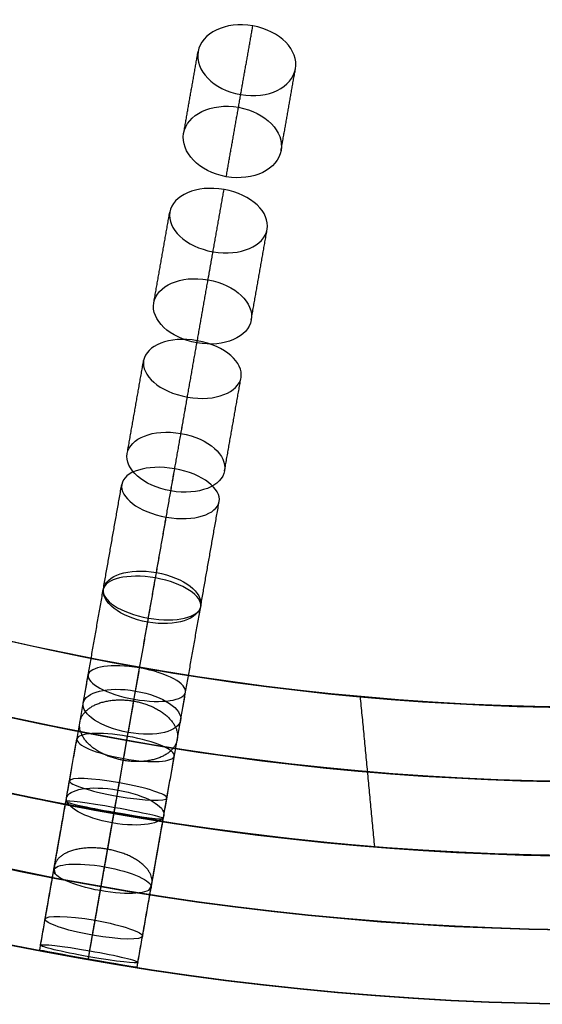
# Model space of a CAD drawing. Header units: millimetres. Extents: x -60 to 60, y -60 to 60.
# Tile 27 of 61: x -11 to -1, y -60 to -40. Entities that reach past the tile are written whole.
import ezdxf

# ---------------------------------------------------------------- set-up
doc = ezdxf.new("R2010")
doc.units = ezdxf.units.MM
doc.header["$MEASUREMENT"] = 0
doc.layers.add('Metal', color=7, linetype='Continuous', true_color=0xb2b2b2)
doc.layers.add('Opal glass', color=7, linetype='Continuous', true_color=0x7b7b7b)

msp = doc.modelspace()

# ---------------------------------------------------------------- linework, layer by layer
at = {"layer": 'Metal'}
for centre, radius in [((0.397, -0.384, 97.154), 56.961), ((0.397, -0.384, 93.154), 53.961), ((0.397, -0.384, 100.154), 53.961)]:
    msp.add_circle(centre, radius, dxfattribs=at)
for centre, radius, start, end in [((0.397, -0.384, 107.154), 56.961, 285.0362, 95.9739), ((0.397, -0.384, 107.154), 56.961, 285.0362, 95.9739), ((0.397, -0.384, 107.154), 55.461, 285.159, 95.8511), ((0.397, -0.384, 107.154), 56.961, 105.0362, 275.9739), ((0.397, -0.384, 107.154), 56.961, 105.0362, 275.9739), ((0.397, -0.384, 102.154), 56.961, 105.5646, 265.3355), ((0.397, -0.384, 107.154), 53.961, 285.2887, 95.7214), ((0.397, -0.384, 107.154), 53.961, 285.2887, 95.7214), ((0.397, -0.384, 107.154), 55.461, 105.159, 275.8511), ((0.397, -0.384, 107.154), 53.961, 105.2887, 275.7214), ((0.397, -0.384, 107.154), 53.961, 105.2887, 275.7214), ((0.39, -0.346, 97.154), 60, 180, 0), ((0.39, -0.346, 107.154), 60, 180, 0), ((0.39, -0.346, 97.154), 60, 180, 0), ((0.39, -0.346, 97.154), 58.5, 180, 360), ((0.39, -0.346, 97.154), 57, 180, 0), ((0.39, -0.346, 107.154), 57, 180, 0), ((0.39, -0.346, 97.154), 57, 180, 0), ((0.397, -0.384, 101.154), 53.961, 264.7667, 280.5051), ((0.397, -0.384, 103.154), 53.961, 264.7667, 275.7214), ((0.397, -0.384, 101.154), 56.961, 265.3355, 280.5051), ((0.397, -0.384, 103.154), 56.961, 265.3355, 275.9739)]:
    msp.add_arc(centre, radius, start, end, dxfattribs=at)
for points, knots in [([(-6.946, -41.95, 145.42), (-7.506, -41.852, 145.42), (-7.874, -41.455, 145.768), (-7.808, -41.083, 146.171), (-7.743, -40.711, 146.573), (-7.261, -40.463, 146.921), (-6.701, -40.562, 146.921), (-6.141, -40.66, 146.921), (-5.773, -41.058, 146.573), (-5.839, -41.43, 146.171), (-5.904, -41.802, 145.768), (-6.386, -42.049, 145.42), (-6.946, -41.95, 145.42)], [0, 0, 0, 0, 1.76442, 1.76442, 1.76442, 3.528644, 3.528644, 3.528644, 5.292867, 5.292867, 5.292867, 7.057287, 7.057287, 7.057287, 7.057287]), ([(-6.946, -41.95, 145.42), (-7.506, -41.852, 145.42), (-7.874, -41.455, 145.768), (-7.808, -41.083, 146.171), (-7.743, -40.711, 146.573), (-7.261, -40.463, 146.921), (-6.701, -40.562, 146.921), (-6.141, -40.66, 146.921), (-5.773, -41.058, 146.573), (-5.839, -41.43, 146.171), (-5.904, -41.802, 145.768), (-6.386, -42.049, 145.42), (-6.946, -41.95, 145.42)], [0, 0, 0, 0, 1.76442, 1.76442, 1.76442, 3.528644, 3.528644, 3.528644, 5.292867, 5.292867, 5.292867, 7.057287, 7.057287, 7.057287, 7.057287]), ([(-7.239, -43.611, 148.019), (-6.68, -43.709, 148.019), (-6.197, -43.46, 148.362), (-6.13, -43.083, 148.759), (-6.064, -42.706, 149.157), (-6.433, -42.307, 149.499), (-6.991, -42.208, 149.499), (-7.55, -42.11, 149.499), (-8.033, -42.359, 149.157), (-8.1, -42.736, 148.759), (-8.166, -43.113, 148.362), (-7.797, -43.512, 148.019), (-7.239, -43.611, 148.019)], [0, 0, 0, 0, 1.761644, 1.761644, 1.761644, 3.52313, 3.52313, 3.52313, 5.284616, 5.284616, 5.284616, 7.04626, 7.04626, 7.04626, 7.04626]), ([(-7.239, -43.611, 148.019), (-6.68, -43.709, 148.019), (-6.197, -43.46, 148.362), (-6.13, -43.083, 148.759), (-6.064, -42.706, 149.157), (-6.433, -42.307, 149.499), (-6.991, -42.208, 149.499), (-7.55, -42.11, 149.499), (-8.033, -42.359, 149.157), (-8.1, -42.736, 148.759), (-8.166, -43.113, 148.362), (-7.797, -43.512, 148.019), (-7.239, -43.611, 148.019)], [0, 0, 0, 0, 1.761644, 1.761644, 1.761644, 3.52313, 3.52313, 3.52313, 5.284616, 5.284616, 5.284616, 7.04626, 7.04626, 7.04626, 7.04626]), ([(-7.506, -45.129, 141.521), (-8.069, -45.03, 141.521), (-8.439, -44.662, 141.902), (-8.38, -44.327, 142.336), (-8.321, -43.991, 142.77), (-7.847, -43.771, 143.15), (-7.284, -43.871, 143.15), (-6.722, -43.97, 143.15), (-6.352, -44.338, 142.77), (-6.411, -44.674, 142.336), (-6.47, -45.009, 141.902), (-6.944, -45.228, 141.521), (-7.506, -45.129, 141.521)], [0, 0, 0, 0, 1.769106, 1.769106, 1.769106, 3.53796, 3.53796, 3.53796, 5.306813, 5.306813, 5.306813, 7.075919, 7.075919, 7.075919, 7.075919]), ([(-7.506, -45.129, 141.521), (-8.069, -45.03, 141.521), (-8.439, -44.662, 141.902), (-8.38, -44.327, 142.336), (-8.321, -43.991, 142.77), (-7.847, -43.771, 143.15), (-7.284, -43.871, 143.15), (-6.722, -43.97, 143.15), (-6.352, -44.338, 142.77), (-6.411, -44.674, 142.336), (-6.47, -45.009, 141.902), (-6.944, -45.228, 141.521), (-7.506, -45.129, 141.521)], [0, 0, 0, 0, 1.769106, 1.769106, 1.769106, 3.53796, 3.53796, 3.53796, 5.306813, 5.306813, 5.306813, 7.075919, 7.075919, 7.075919, 7.075919]), ([(-7.831, -46.972, 144.01), (-7.271, -47.071, 144.01), (-6.794, -46.85, 144.384), (-6.734, -46.509, 144.813), (-6.674, -46.168, 145.243), (-7.046, -45.796, 145.616), (-7.607, -45.697, 145.616), (-8.167, -45.598, 145.616), (-8.644, -45.82, 145.243), (-8.704, -46.162, 144.813), (-8.764, -46.503, 144.384), (-8.392, -46.874, 144.01), (-7.831, -46.972, 144.01)], [0, 0, 0, 0, 1.765808, 1.765808, 1.765808, 3.531415, 3.531415, 3.531415, 5.297022, 5.297022, 5.297022, 7.06283, 7.06283, 7.06283, 7.06283]), ([(-7.831, -46.972, 144.01), (-7.271, -47.071, 144.01), (-6.794, -46.85, 144.384), (-6.734, -46.509, 144.813), (-6.674, -46.168, 145.243), (-7.046, -45.796, 145.616), (-7.607, -45.697, 145.616), (-8.167, -45.598, 145.616), (-8.644, -45.82, 145.243), (-8.704, -46.162, 144.813), (-8.764, -46.503, 144.384), (-8.392, -46.874, 144.01), (-7.831, -46.972, 144.01)], [0, 0, 0, 0, 1.765808, 1.765808, 1.765808, 3.531415, 3.531415, 3.531415, 5.297022, 5.297022, 5.297022, 7.06283, 7.06283, 7.06283, 7.06283]), ([(-8.024, -48.067, 137.169), (-8.603, -47.965, 137.169), (-8.961, -47.619, 137.603), (-8.909, -47.325, 138.066), (-8.857, -47.03, 138.528), (-8.402, -46.827, 138.96), (-7.824, -46.928, 138.96), (-7.246, -47.03, 138.96), (-6.887, -47.378, 138.528), (-6.939, -47.672, 138.066), (-6.991, -47.966, 137.603), (-7.446, -48.169, 137.169), (-8.024, -48.067, 137.169)], [0, 0, 0, 0, 1.798117, 1.798117, 1.798117, 3.595536, 3.595536, 3.595536, 5.392954, 5.392954, 5.392954, 7.191071, 7.191071, 7.191071, 7.191071]), ([(-8.024, -48.067, 137.169), (-8.603, -47.965, 137.169), (-8.961, -47.619, 137.603), (-8.909, -47.325, 138.066), (-8.857, -47.03, 138.528), (-8.402, -46.827, 138.96), (-7.824, -46.928, 138.96), (-7.246, -47.03, 138.96), (-6.887, -47.378, 138.528), (-6.939, -47.672, 138.066), (-6.991, -47.966, 137.603), (-7.446, -48.169, 137.169), (-8.024, -48.067, 137.169)], [0, 0, 0, 0, 1.798117, 1.798117, 1.798117, 3.595536, 3.595536, 3.595536, 5.392954, 5.392954, 5.392954, 7.191071, 7.191071, 7.191071, 7.191071]), ([(-8.359, -49.965, 139.733), (-7.785, -50.067, 139.733), (-7.325, -49.861, 140.155), (-7.272, -49.558, 140.612), (-7.219, -49.255, 141.07), (-7.58, -48.904, 141.49), (-8.154, -48.803, 141.49), (-8.729, -48.701, 141.49), (-9.188, -48.908, 141.07), (-9.242, -49.211, 140.612), (-9.295, -49.514, 140.155), (-8.934, -49.864, 139.733), (-8.359, -49.965, 139.733)], [0, 0, 0, 0, 1.791385, 1.791385, 1.791385, 3.582219, 3.582219, 3.582219, 5.373052, 5.373052, 5.373052, 7.164437, 7.164437, 7.164437, 7.164437]), ([(-8.359, -49.965, 139.733), (-7.785, -50.067, 139.733), (-7.325, -49.861, 140.155), (-7.272, -49.558, 140.612), (-7.219, -49.255, 141.07), (-7.58, -48.904, 141.49), (-8.154, -48.803, 141.49), (-8.729, -48.701, 141.49), (-9.188, -48.908, 141.07), (-9.242, -49.211, 140.612), (-9.295, -49.514, 140.155), (-8.934, -49.864, 139.733), (-8.359, -49.965, 139.733)], [0, 0, 0, 0, 1.791385, 1.791385, 1.791385, 3.582219, 3.582219, 3.582219, 5.373052, 5.373052, 5.373052, 7.164437, 7.164437, 7.164437, 7.164437]), ([(-8.452, -50.494, 132.766), (-9.029, -50.392, 132.766), (-9.396, -50.086, 133.22), (-9.351, -49.833, 133.708), (-9.307, -49.581, 134.195), (-8.857, -49.417, 134.648), (-8.28, -49.518, 134.648), (-7.703, -49.62, 134.648), (-7.337, -49.928, 134.195), (-7.382, -50.181, 133.708), (-7.426, -50.433, 133.22), (-7.875, -50.596, 132.766), (-8.452, -50.494, 132.766)], [0, 0, 0, 0, 1.795971, 1.795971, 1.795971, 3.591281, 3.591281, 3.591281, 5.386592, 5.386592, 5.386592, 7.182562, 7.182562, 7.182562, 7.182562]), ([(-8.452, -50.494, 132.766), (-9.029, -50.392, 132.766), (-9.396, -50.086, 133.22), (-9.351, -49.833, 133.708), (-9.307, -49.581, 134.195), (-8.857, -49.417, 134.648), (-8.28, -49.518, 134.648), (-7.703, -49.62, 134.648), (-7.337, -49.928, 134.195), (-7.382, -50.181, 133.708), (-7.426, -50.433, 133.22), (-7.875, -50.596, 132.766), (-8.452, -50.494, 132.766)], [0, 0, 0, 0, 1.795971, 1.795971, 1.795971, 3.591281, 3.591281, 3.591281, 5.386592, 5.386592, 5.386592, 7.182562, 7.182562, 7.182562, 7.182562]), ([(-8.827, -52.618, 135.131), (-8.253, -52.719, 135.131), (-7.8, -52.552, 135.575), (-7.754, -52.291, 136.058), (-7.708, -52.029, 136.541), (-8.077, -51.716, 136.983), (-8.65, -51.615, 136.983), (-9.223, -51.514, 136.983), (-9.677, -51.682, 136.541), (-9.723, -51.943, 136.058), (-9.769, -52.205, 135.575), (-9.4, -52.516, 135.131), (-8.827, -52.618, 135.131)], [0, 0, 0, 0, 1.789505, 1.789505, 1.789505, 3.578488, 3.578488, 3.578488, 5.36747, 5.36747, 5.36747, 7.156975, 7.156975, 7.156975, 7.156975]), ([(-8.827, -52.618, 135.131), (-8.253, -52.719, 135.131), (-7.8, -52.552, 135.575), (-7.754, -52.291, 136.058), (-7.708, -52.029, 136.541), (-8.077, -51.716, 136.983), (-8.65, -51.615, 136.983), (-9.223, -51.514, 136.983), (-9.677, -51.682, 136.541), (-9.723, -51.943, 136.058), (-9.769, -52.205, 135.575), (-9.4, -52.516, 135.131), (-8.827, -52.618, 135.131)], [0, 0, 0, 0, 1.789505, 1.789505, 1.789505, 3.578488, 3.578488, 3.578488, 5.36747, 5.36747, 5.36747, 7.156975, 7.156975, 7.156975, 7.156975]), ([(-8.812, -52.536, 128.144), (-9.39, -52.434, 128.144), (-9.763, -52.167, 128.62), (-9.726, -51.958, 129.128), (-9.689, -51.749, 129.636), (-9.248, -51.624, 130.11), (-8.67, -51.726, 130.11), (-8.092, -51.828, 130.11), (-7.719, -52.096, 129.636), (-7.756, -52.306, 129.128), (-7.793, -52.515, 128.62), (-8.234, -52.638, 128.144), (-8.812, -52.536, 128.144)], [0, 0, 0, 0, 1.79812, 1.79812, 1.79812, 3.595541, 3.595541, 3.595541, 5.392963, 5.392963, 5.392963, 7.191082, 7.191082, 7.191082, 7.191082]), ([(-8.812, -52.536, 128.144), (-9.39, -52.434, 128.144), (-9.763, -52.167, 128.62), (-9.726, -51.958, 129.128), (-9.689, -51.749, 129.636), (-9.248, -51.624, 130.11), (-8.67, -51.726, 130.11), (-8.092, -51.828, 130.11), (-7.719, -52.096, 129.636), (-7.756, -52.306, 129.128), (-7.793, -52.515, 128.62), (-8.234, -52.638, 128.144), (-8.812, -52.536, 128.144)], [0, 0, 0, 0, 1.79812, 1.79812, 1.79812, 3.595541, 3.595541, 3.595541, 5.392963, 5.392963, 5.392963, 7.191082, 7.191082, 7.191082, 7.191082]), ([(-9.102, -54.176, 123.318), (-9.679, -54.074, 123.318), (-10.06, -53.851, 123.807), (-10.031, -53.687, 124.333), (-10.002, -53.524, 124.858), (-9.567, -53.443, 125.346), (-8.99, -53.544, 125.346), (-8.413, -53.646, 125.346), (-8.032, -53.871, 124.858), (-8.061, -54.035, 124.333), (-8.09, -54.198, 123.807), (-8.524, -54.278, 123.318), (-9.102, -54.176, 123.318)], [0, 0, 0, 0, 1.796305, 1.796305, 1.796305, 3.591944, 3.591944, 3.591944, 5.387583, 5.387583, 5.387583, 7.183888, 7.183888, 7.183888, 7.183888]), ([(-9.102, -54.176, 123.318), (-9.679, -54.074, 123.318), (-10.06, -53.851, 123.807), (-10.031, -53.687, 124.333), (-10.002, -53.524, 124.858), (-9.567, -53.443, 125.346), (-8.99, -53.544, 125.346), (-8.413, -53.646, 125.346), (-8.032, -53.871, 124.858), (-8.061, -54.035, 124.333), (-8.09, -54.198, 123.807), (-8.524, -54.278, 123.318), (-9.102, -54.176, 123.318)], [0, 0, 0, 0, 1.796305, 1.796305, 1.796305, 3.591944, 3.591944, 3.591944, 5.387583, 5.387583, 5.387583, 7.183888, 7.183888, 7.183888, 7.183888]), ([(-9.22, -54.85, 130.326), (-8.646, -54.951, 130.326), (-8.2, -54.823, 130.792), (-8.162, -54.605, 131.296), (-8.123, -54.386, 131.801), (-8.498, -54.112, 132.265), (-9.072, -54.011, 132.265), (-9.647, -53.91, 132.265), (-10.093, -54.039, 131.801), (-10.131, -54.258, 131.296), (-10.17, -54.476, 130.792), (-9.795, -54.749, 130.326), (-9.22, -54.85, 130.326)], [0, 0, 0, 0, 1.791387, 1.791387, 1.791387, 3.582223, 3.582223, 3.582223, 5.373059, 5.373059, 5.373059, 7.164447, 7.164447, 7.164447, 7.164447]), ([(-9.22, -54.85, 130.326), (-8.646, -54.951, 130.326), (-8.2, -54.823, 130.792), (-8.162, -54.605, 131.296), (-8.123, -54.386, 131.801), (-8.498, -54.112, 132.265), (-9.072, -54.011, 132.265), (-9.647, -53.91, 132.265), (-10.093, -54.039, 131.801), (-10.131, -54.258, 131.296), (-10.17, -54.476, 130.792), (-9.795, -54.749, 130.326), (-9.22, -54.85, 130.326)], [0, 0, 0, 0, 1.791387, 1.791387, 1.791387, 3.582223, 3.582223, 3.582223, 5.373059, 5.373059, 5.373059, 7.164447, 7.164447, 7.164447, 7.164447]), ([(-9.313, -55.377, 118.398), (-9.888, -55.276, 118.398), (-10.279, -55.097, 118.895), (-10.259, -54.98, 119.433), (-10.238, -54.863, 119.971), (-9.809, -54.826, 120.467), (-9.234, -54.928, 120.467), (-8.659, -55.029, 120.467), (-8.268, -55.21, 119.971), (-8.289, -55.327, 119.433), (-8.31, -55.444, 118.895), (-8.738, -55.479, 118.398), (-9.313, -55.377, 118.398)], [0, 0, 0, 0, 1.79217, 1.79217, 1.79217, 3.583746, 3.583746, 3.583746, 5.375322, 5.375322, 5.375322, 7.167492, 7.167492, 7.167492, 7.167492]), ([(-9.313, -55.377, 118.398), (-9.888, -55.276, 118.398), (-10.279, -55.097, 118.895), (-10.259, -54.98, 119.433), (-10.238, -54.863, 119.971), (-9.809, -54.826, 120.467), (-9.234, -54.928, 120.467), (-8.659, -55.029, 120.467), (-8.268, -55.21, 119.971), (-8.289, -55.327, 119.433), (-8.31, -55.444, 118.895), (-8.738, -55.479, 118.398), (-9.313, -55.377, 118.398)], [0, 0, 0, 0, 1.79217, 1.79217, 1.79217, 3.583746, 3.583746, 3.583746, 5.375322, 5.375322, 5.375322, 7.167492, 7.167492, 7.167492, 7.167492]), ([(-9.543, -56.678, 125.266), (-8.969, -56.779, 125.266), (-8.53, -56.694, 125.746), (-8.5, -56.521, 126.268), (-8.469, -56.348, 126.791), (-8.852, -56.116, 127.269), (-9.426, -56.015, 127.269), (-10, -55.914, 127.269), (-10.439, -56.001, 126.791), (-10.469, -56.174, 126.268), (-10.5, -56.347, 125.746), (-10.117, -56.577, 125.266), (-9.543, -56.678, 125.266)], [0, 0, 0, 0, 1.789798, 1.789798, 1.789798, 3.579069, 3.579069, 3.579069, 5.36834, 5.36834, 5.36834, 7.158138, 7.158138, 7.158138, 7.158138]), ([(-9.543, -56.678, 125.266), (-8.969, -56.779, 125.266), (-8.53, -56.694, 125.746), (-8.5, -56.521, 126.268), (-8.469, -56.348, 126.791), (-8.852, -56.116, 127.269), (-9.426, -56.015, 127.269), (-10, -55.914, 127.269), (-10.439, -56.001, 126.791), (-10.469, -56.174, 126.268), (-10.5, -56.347, 125.746), (-10.117, -56.577, 125.266), (-9.543, -56.678, 125.266)], [0, 0, 0, 0, 1.789798, 1.789798, 1.789798, 3.579069, 3.579069, 3.579069, 5.36834, 5.36834, 5.36834, 7.158138, 7.158138, 7.158138, 7.158138]), ([(-9.447, -56.135, 113.464), (-10.019, -56.034, 113.464), (-10.421, -55.899, 113.963), (-10.408, -55.828, 114.509), (-10.396, -55.758, 115.056), (-9.972, -55.766, 115.554), (-9.4, -55.867, 115.554), (-8.828, -55.968, 115.554), (-8.426, -56.106, 115.056), (-8.439, -56.176, 114.509), (-8.451, -56.246, 113.963), (-8.875, -56.236, 113.464), (-9.447, -56.135, 113.464)], [0, 0, 0, 0, 1.786583, 1.786583, 1.786583, 3.572664, 3.572664, 3.572664, 5.358745, 5.358745, 5.358745, 7.145328, 7.145328, 7.145328, 7.145328]), ([(-9.447, -56.135, 113.464), (-10.019, -56.034, 113.464), (-10.421, -55.899, 113.963), (-10.408, -55.828, 114.509), (-10.396, -55.758, 115.056), (-9.972, -55.766, 115.554), (-9.4, -55.867, 115.554), (-8.828, -55.968, 115.554), (-8.426, -56.106, 115.056), (-8.439, -56.176, 114.509), (-8.451, -56.246, 113.963), (-8.875, -56.236, 113.464), (-9.447, -56.135, 113.464)], [0, 0, 0, 0, 1.786583, 1.786583, 1.786583, 3.572664, 3.572664, 3.572664, 5.358745, 5.358745, 5.358745, 7.145328, 7.145328, 7.145328, 7.145328]), ([(-9.508, -56.48, 99.09), (-10.053, -56.384, 99.09), (-10.491, -56.298, 99.54), (-10.491, -56.298, 100.093), (-10.491, -56.298, 100.645), (-10.054, -56.384, 101.097), (-9.508, -56.48, 101.097), (-8.962, -56.576, 101.097), (-8.522, -56.645, 100.645), (-8.522, -56.645, 100.093), (-8.522, -56.645, 99.54), (-8.962, -56.576, 99.09), (-9.508, -56.48, 99.09)], [0, 0, 0, 0, 1.740233, 1.740233, 1.740233, 3.481496, 3.481496, 3.481496, 5.222758, 5.222758, 5.222758, 6.962991, 6.962991, 6.962991, 6.962991]), ([(-9.508, -56.48, 103.74), (-10.065, -56.382, 103.74), (-10.491, -56.298, 104.211), (-10.491, -56.298, 104.763), (-10.491, -56.298, 105.315), (-10.066, -56.382, 105.791), (-9.508, -56.48, 105.791), (-8.95, -56.579, 105.791), (-8.522, -56.645, 105.315), (-8.522, -56.645, 104.763), (-8.522, -56.645, 104.211), (-8.951, -56.578, 103.74), (-9.508, -56.48, 103.74)], [0, 0, 0, 0, 1.759202, 1.759202, 1.759202, 3.521394, 3.521394, 3.521394, 5.283586, 5.283586, 5.283586, 7.042787, 7.042787, 7.042787, 7.042787]), ([(-9.508, -56.48, 99.09), (-10.053, -56.384, 99.09), (-10.491, -56.298, 99.54), (-10.491, -56.298, 100.093), (-10.491, -56.298, 100.645), (-10.054, -56.384, 101.097), (-9.508, -56.48, 101.097), (-8.962, -56.576, 101.097), (-8.522, -56.645, 100.645), (-8.522, -56.645, 100.093), (-8.522, -56.645, 99.54), (-8.962, -56.576, 99.09), (-9.508, -56.48, 99.09)], [0, 0, 0, 0, 1.740233, 1.740233, 1.740233, 3.481496, 3.481496, 3.481496, 5.222758, 5.222758, 5.222758, 6.962991, 6.962991, 6.962991, 6.962991]), ([(-9.508, -56.48, 103.74), (-10.065, -56.382, 103.74), (-10.491, -56.298, 104.211), (-10.491, -56.298, 104.763), (-10.491, -56.298, 105.315), (-10.066, -56.382, 105.791), (-9.508, -56.48, 105.791), (-8.95, -56.579, 105.791), (-8.522, -56.645, 105.315), (-8.522, -56.645, 104.763), (-8.522, -56.645, 104.211), (-8.951, -56.578, 103.74), (-9.508, -56.48, 103.74)], [0, 0, 0, 0, 1.759202, 1.759202, 1.759202, 3.521394, 3.521394, 3.521394, 5.283586, 5.283586, 5.283586, 7.042787, 7.042787, 7.042787, 7.042787]), ([(-9.505, -56.461, 108.627), (-10.071, -56.362, 108.627), (-10.486, -56.267, 109.117), (-10.482, -56.243, 109.668), (-10.477, -56.219, 110.219), (-10.055, -56.271, 110.708), (-9.489, -56.371, 110.708), (-8.923, -56.471, 110.708), (-8.508, -56.567, 110.219), (-8.512, -56.591, 109.668), (-8.516, -56.615, 109.117), (-8.938, -56.561, 108.627), (-9.505, -56.461, 108.627)], [0, 0, 0, 0, 1.775599, 1.775599, 1.775599, 3.550861, 3.550861, 3.550861, 5.326123, 5.326123, 5.326123, 7.101722, 7.101722, 7.101722, 7.101722]), ([(-9.505, -56.461, 108.627), (-10.071, -56.362, 108.627), (-10.486, -56.267, 109.117), (-10.482, -56.243, 109.668), (-10.477, -56.219, 110.219), (-10.055, -56.271, 110.708), (-9.489, -56.371, 110.708), (-8.923, -56.471, 110.708), (-8.508, -56.567, 110.219), (-8.512, -56.591, 109.668), (-8.516, -56.615, 109.117), (-8.938, -56.561, 108.627), (-9.505, -56.461, 108.627)], [0, 0, 0, 0, 1.775599, 1.775599, 1.775599, 3.550861, 3.550861, 3.550861, 5.326123, 5.326123, 5.326123, 7.101722, 7.101722, 7.101722, 7.101722]), ([(-9.784, -58.048, 120.075), (-9.213, -58.149, 120.075), (-8.779, -58.108, 120.563), (-8.757, -57.982, 121.099), (-8.735, -57.855, 121.636), (-9.128, -57.667, 122.123), (-9.699, -57.566, 122.123), (-10.271, -57.465, 122.123), (-10.705, -57.508, 121.636), (-10.727, -57.634, 121.099), (-10.749, -57.761, 120.563), (-10.356, -57.947, 120.075), (-9.784, -58.048, 120.075)], [0, 0, 0, 0, 1.78617, 1.78617, 1.78617, 3.57187, 3.57187, 3.57187, 5.35757, 5.35757, 5.35757, 7.143741, 7.143741, 7.143741, 7.143741]), ([(-9.784, -58.048, 120.075), (-9.213, -58.149, 120.075), (-8.779, -58.108, 120.563), (-8.757, -57.982, 121.099), (-8.735, -57.855, 121.636), (-9.128, -57.667, 122.123), (-9.699, -57.566, 122.123), (-10.271, -57.465, 122.123), (-10.705, -57.508, 121.636), (-10.727, -57.634, 121.099), (-10.749, -57.761, 120.563), (-10.356, -57.947, 120.075), (-9.784, -58.048, 120.075)], [0, 0, 0, 0, 1.78617, 1.78617, 1.78617, 3.57187, 3.57187, 3.57187, 5.35757, 5.35757, 5.35757, 7.143741, 7.143741, 7.143741, 7.143741]), ([(-9.943, -58.947, 114.842), (-9.374, -59.048, 114.842), (-8.946, -59.051, 115.334), (-8.932, -58.972, 115.88), (-8.918, -58.893, 116.425), (-9.321, -58.748, 116.916), (-9.89, -58.647, 116.916), (-10.459, -58.547, 116.916), (-10.887, -58.545, 116.425), (-10.901, -58.624, 115.88), (-10.915, -58.703, 115.334), (-10.512, -58.847, 114.842), (-9.943, -58.947, 114.842)], [0, 0, 0, 0, 1.781258, 1.781258, 1.781258, 3.562118, 3.562118, 3.562118, 5.342977, 5.342977, 5.342977, 7.124236, 7.124236, 7.124236, 7.124236]), ([(-9.943, -58.947, 114.842), (-9.374, -59.048, 114.842), (-8.946, -59.051, 115.334), (-8.932, -58.972, 115.88), (-8.918, -58.893, 116.425), (-9.321, -58.748, 116.916), (-9.89, -58.647, 116.916), (-10.459, -58.547, 116.916), (-10.887, -58.545, 116.425), (-10.901, -58.624, 115.88), (-10.915, -58.703, 115.334), (-10.512, -58.847, 114.842), (-9.943, -58.947, 114.842)], [0, 0, 0, 0, 1.781258, 1.781258, 1.781258, 3.562118, 3.562118, 3.562118, 5.342977, 5.342977, 5.342977, 7.124236, 7.124236, 7.124236, 7.124236]), ([(-10.02, -59.384, 109.639), (-9.456, -59.483, 109.639), (-9.03, -59.53, 110.124), (-9.025, -59.498, 110.675), (-9.019, -59.466, 111.226), (-9.435, -59.363, 111.711), (-9.999, -59.264, 111.711), (-10.563, -59.165, 111.711), (-10.989, -59.119, 111.226), (-10.994, -59.151, 110.675), (-11, -59.183, 110.124), (-10.584, -59.284, 109.639), (-10.02, -59.384, 109.639)], [0, 0, 0, 0, 1.771564, 1.771564, 1.771564, 3.542858, 3.542858, 3.542858, 5.314153, 5.314153, 5.314153, 7.085717, 7.085717, 7.085717, 7.085717]), ([(-10.02, -59.384, 109.639), (-9.456, -59.483, 109.639), (-9.03, -59.53, 110.124), (-9.025, -59.498, 110.675), (-9.019, -59.466, 111.226), (-9.435, -59.363, 111.711), (-9.999, -59.264, 111.711), (-10.563, -59.165, 111.711), (-10.989, -59.119, 111.226), (-10.994, -59.151, 110.675), (-11, -59.183, 110.124), (-10.584, -59.284, 109.639), (-10.02, -59.384, 109.639)], [0, 0, 0, 0, 1.771564, 1.771564, 1.771564, 3.542858, 3.542858, 3.542858, 5.314153, 5.314153, 5.314153, 7.085717, 7.085717, 7.085717, 7.085717]), ([(-10.029, -59.435, 99.337), (-9.483, -59.531, 99.337), (-9.043, -59.6, 99.787), (-9.043, -59.6, 100.34), (-9.043, -59.6, 100.892), (-9.483, -59.531, 101.344), (-10.029, -59.435, 101.344), (-10.575, -59.338, 101.344), (-11.012, -59.253, 100.892), (-11.012, -59.253, 100.34), (-11.012, -59.253, 99.787), (-10.574, -59.338, 99.337), (-10.029, -59.435, 99.337)], [0, 0, 0, 0, 1.740253, 1.740253, 1.740253, 3.481484, 3.481484, 3.481484, 5.222715, 5.222715, 5.222715, 6.962967, 6.962967, 6.962967, 6.962967]), ([(-10.029, -59.435, 104.425), (-9.472, -59.533, 104.425), (-9.043, -59.6, 104.897), (-9.043, -59.6, 105.449), (-9.043, -59.6, 106.001), (-9.471, -59.533, 106.477), (-10.029, -59.435, 106.477), (-10.587, -59.336, 106.477), (-11.012, -59.253, 106.001), (-11.012, -59.253, 105.449), (-11.012, -59.253, 104.897), (-10.586, -59.336, 104.425), (-10.029, -59.435, 104.425)], [0, 0, 0, 0, 1.75927, 1.75927, 1.75927, 3.521381, 3.521381, 3.521381, 5.283492, 5.283492, 5.283492, 7.042763, 7.042763, 7.042763, 7.042763]), ([(-10.029, -59.435, 99.337), (-9.483, -59.531, 99.337), (-9.043, -59.6, 99.787), (-9.043, -59.6, 100.34), (-9.043, -59.6, 100.892), (-9.483, -59.531, 101.344), (-10.029, -59.435, 101.344), (-10.575, -59.338, 101.344), (-11.012, -59.253, 100.892), (-11.012, -59.253, 100.34), (-11.012, -59.253, 99.787), (-10.574, -59.338, 99.337), (-10.029, -59.435, 99.337)], [0, 0, 0, 0, 1.740253, 1.740253, 1.740253, 3.481484, 3.481484, 3.481484, 5.222715, 5.222715, 5.222715, 6.962967, 6.962967, 6.962967, 6.962967]), ([(-10.029, -59.435, 104.425), (-9.472, -59.533, 104.425), (-9.043, -59.6, 104.897), (-9.043, -59.6, 105.449), (-9.043, -59.6, 106.001), (-9.471, -59.533, 106.477), (-10.029, -59.435, 106.477), (-10.587, -59.336, 106.477), (-11.012, -59.253, 106.001), (-11.012, -59.253, 105.449), (-11.012, -59.253, 104.897), (-10.586, -59.336, 104.425), (-10.029, -59.435, 104.425)], [0, 0, 0, 0, 1.75927, 1.75927, 1.75927, 3.521381, 3.521381, 3.521381, 5.283492, 5.283492, 5.283492, 7.042763, 7.042763, 7.042763, 7.042763])]:
    msp.add_open_spline(points, degree=3, knots=knots, dxfattribs=at)
for points in [[(-6.991, -42.208, 149.499), (-6.846, -41.385, 148.21), (-6.701, -40.562, 146.921)], [(-8.1, -42.736, 148.759), (-7.954, -41.909, 147.465), (-7.808, -41.083, 146.171)], [(-6.13, -43.083, 148.759), (-5.984, -42.257, 147.465), (-5.839, -41.43, 146.171)], [(-7.239, -43.611, 148.019), (-7.092, -42.781, 146.719), (-6.946, -41.95, 145.42)], [(-7.607, -45.697, 145.616), (-7.446, -44.784, 144.383), (-7.284, -43.871, 143.15)], [(-8.704, -46.162, 144.813), (-8.542, -45.244, 143.575), (-8.38, -44.327, 142.336)], [(-6.734, -46.509, 144.813), (-6.572, -45.591, 143.575), (-6.411, -44.674, 142.336)], [(-7.831, -46.972, 144.01), (-7.669, -46.051, 142.766), (-7.506, -45.129, 141.521)], [(-8.154, -48.803, 141.49), (-7.989, -47.865, 140.225), (-7.824, -46.928, 138.96)], [(-9.242, -49.211, 140.612), (-9.075, -48.268, 139.339), (-8.909, -47.325, 138.066)], [(-7.272, -49.558, 140.612), (-7.106, -48.615, 139.339), (-6.939, -47.672, 138.066)], [(-8.359, -49.965, 139.733), (-8.192, -49.016, 138.451), (-8.024, -48.067, 137.169)], [(-8.65, -51.615, 136.983), (-8.465, -50.567, 135.815), (-8.28, -49.518, 134.648)], [(-9.723, -51.943, 136.058), (-9.537, -50.888, 134.883), (-9.351, -49.833, 133.708)], [(-7.754, -52.291, 136.058), (-7.568, -51.236, 134.883), (-7.382, -50.181, 133.708)], [(-8.827, -52.618, 135.131), (-8.64, -51.556, 133.949), (-8.452, -50.494, 132.766)], [(-9.072, -54.011, 132.265), (-8.871, -52.869, 131.187), (-8.67, -51.726, 130.11)], [(-10.131, -54.258, 131.296), (-9.929, -53.108, 130.212), (-9.726, -51.958, 129.128)], [(-8.162, -54.605, 131.296), (-7.959, -53.455, 130.212), (-7.756, -52.306, 129.128)], [(-9.22, -54.85, 130.326), (-9.016, -53.693, 129.235), (-8.812, -52.536, 128.144)], [(-9.426, -56.015, 127.269), (-9.208, -54.78, 126.308), (-8.99, -53.544, 125.346)], [(-10.469, -56.174, 126.268), (-10.25, -54.931, 125.3), (-10.031, -53.687, 124.333)], [(-8.5, -56.521, 126.268), (-8.28, -55.278, 125.3), (-8.061, -54.035, 124.333)], [(-4.525, -54.121, 101.154), (-4.525, -54.121, 102.154), (-4.525, -54.121, 103.154)], [(-9.543, -56.678, 125.266), (-9.322, -55.427, 124.292), (-9.102, -54.176, 123.318)], [(-9.699, -57.566, 122.123), (-9.467, -56.247, 121.295), (-9.234, -54.928, 120.467)], [(-10.727, -57.634, 121.099), (-10.493, -56.307, 120.266), (-10.259, -54.98, 119.433)], [(-8.757, -57.982, 121.099), (-8.523, -56.654, 120.266), (-8.289, -55.327, 119.433)], [(-9.784, -58.048, 120.075), (-9.549, -56.713, 119.236), (-9.313, -55.377, 118.398)], [(-10.901, -58.624, 115.88), (-10.655, -57.226, 115.195), (-10.408, -55.828, 114.509)], [(-9.89, -58.647, 116.916), (-9.645, -57.257, 116.235), (-9.4, -55.867, 115.554)], [(-9.943, -58.947, 114.842), (-9.695, -57.541, 114.153), (-9.447, -56.135, 113.464)], [(-11.012, -59.253, 100.34), (-10.752, -57.775, 100.216), (-10.491, -56.298, 100.093)], [(-11.012, -59.253, 105.449), (-10.752, -57.775, 105.106), (-10.491, -56.298, 104.763)], [(-10.994, -59.151, 110.675), (-10.738, -57.697, 110.171), (-10.482, -56.243, 109.668)], [(-8.932, -58.972, 115.88), (-8.685, -57.574, 115.195), (-8.439, -56.176, 114.509)], [(-10.029, -59.435, 99.337), (-9.768, -57.957, 99.213), (-9.508, -56.48, 99.09)], [(-10.029, -59.435, 101.344), (-9.768, -57.957, 101.22), (-9.508, -56.48, 101.097)], [(-10.029, -59.435, 104.425), (-9.768, -57.957, 104.083), (-9.508, -56.48, 103.74)], [(-10.029, -59.435, 106.477), (-9.768, -57.957, 106.134), (-9.508, -56.48, 105.791)], [(-10.02, -59.384, 109.639), (-9.762, -57.923, 109.133), (-9.505, -56.461, 108.627)], [(-9.999, -59.264, 111.711), (-9.744, -57.817, 111.209), (-9.489, -56.371, 110.708)], [(-9.043, -59.6, 100.34), (-8.782, -58.123, 100.216), (-8.522, -56.645, 100.093)], [(-9.043, -59.6, 105.449), (-8.782, -58.123, 105.106), (-8.522, -56.645, 104.763)], [(-9.025, -59.498, 110.675), (-8.768, -58.044, 110.171), (-8.512, -56.591, 109.668)], [(-4.235, -57.157, 103.154), (-4.235, -57.157, 102.154), (-4.235, -57.157, 101.154)]]:
    msp.add_open_spline(points, degree=2, dxfattribs=at)
for points, weights, knots in [([(-9.32, -55.414, 124.281), (-8.335, -55.587, 124.281), (-8.229, -54.988, 125.075), (-8.124, -54.389, 125.869), (-9.109, -54.215, 125.869), (-10.093, -54.042, 125.869), (-10.199, -54.641, 125.075), (-10.305, -55.24, 124.281), (-9.32, -55.414, 124.281)], [1, 0.707106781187, 1, 0.707106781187, 1, 0.707106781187, 1, 0.707106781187, 1], [0, 0, 0, 1.570796, 1.570796, 3.141593, 3.141593, 4.712389, 4.712389, 6.283185, 6.283185, 6.283185]), ([(-8.814, -58.047, 120.799), (-8.757, -57.981, 120.922), (-8.743, -57.903, 121.05), (-8.652, -57.385, 121.9), (-9.637, -57.211, 121.9), (-10.622, -57.038, 121.9), (-10.713, -57.555, 121.05), (-10.727, -57.633, 120.922), (-10.696, -57.715, 120.799)], [0.906112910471, 0.941286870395, 1, 0.707106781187, 1, 0.707106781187, 1, 0.941286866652, 0.906112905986], [1.255916, 1.255916, 1.255916, 1.570796, 1.570796, 3.141593, 3.141593, 4.712389, 4.712389, 5.02727, 5.02727, 5.02727])]:
    msp.add_rational_spline(points, weights, degree=2, knots=knots, dxfattribs=at)
at = {"layer": 'Opal glass'}
for centre, radius in [((0.397, -0.384, 97.154), 59.961), ((0.397, -0.384, 57.154), 59.961), ((0.397, -0.384, 97.154), 59.961), ((0.397, -0.384, 97.154), 58.461), ((0.397, -0.384, 93.154), 56.961), ((0.397, -0.384, 57.154), 56.961), ((0.397, -0.384, 97.154), 56.961), ((0.397, -0.384, 93.154), 56.961), ((0.397, -0.384, 93.154), 55.461), ((0.397, -0.384, 93.154), 53.961)]:
    msp.add_circle(centre, radius, dxfattribs=at)
for centre, radius, start, end in [((0.397, -0.384, 101.154), 53.961, 264.7667, 280.5051), ((0.397, -0.384, 103.154), 53.961, 264.7667, 275.7214), ((0.397, -0.384, 101.154), 56.961, 265.3355, 280.5051), ((0.397, -0.384, 103.154), 56.961, 265.3355, 275.9739)]:
    msp.add_arc(centre, radius, start, end, dxfattribs=at)
for points in [[(-4.235, -57.157, 101.154), (-4.38, -55.639, 101.154), (-4.525, -54.121, 101.154)], [(-4.525, -54.121, 101.154), (-4.525, -54.121, 102.154), (-4.525, -54.121, 103.154)], [(-4.235, -57.157, 103.154), (-4.38, -55.639, 103.154), (-4.525, -54.121, 103.154)], [(-4.235, -57.157, 101.154), (-4.38, -55.639, 101.154), (-4.525, -54.121, 101.154)], [(-4.235, -57.157, 103.154), (-4.38, -55.639, 103.154), (-4.525, -54.121, 103.154)], [(-4.235, -57.157, 103.154), (-4.235, -57.157, 102.154), (-4.235, -57.157, 101.154)]]:
    msp.add_open_spline(points, degree=2, dxfattribs=at)

doc.saveas('drawing.dxf')
